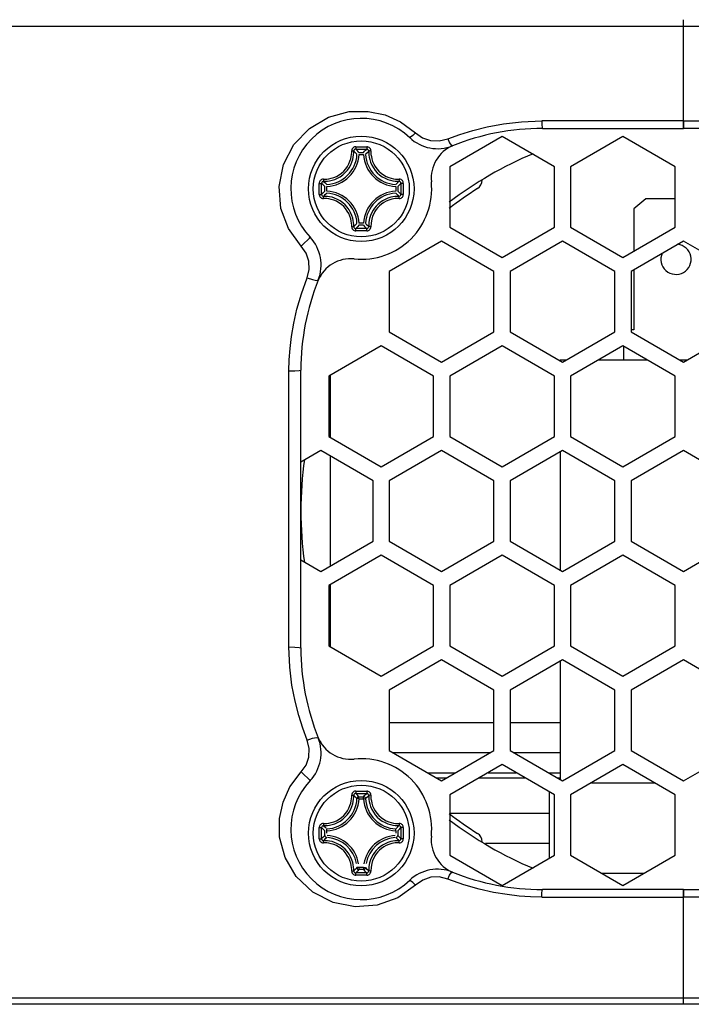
# Model space of a CAD drawing. Extents: x 0 to 420, y 0 to 297.
# Tile 26 of 65: x 218 to 228, y 101 to 116. Entities that reach past the tile are written whole.
import ezdxf

# ---------------------------------------------------------------- set-up
doc = ezdxf.new("R2010")
doc.units = 0
doc.header["$LTSCALE"] = 23.1
doc.layers.get('0').update_dxf_attribs({"linetype": 'CONTINUOUS'})
doc.layers.add('02___PRT_ALL_AXES', color=7, linetype='CONTINUOUS')

msp = doc.modelspace()

# ---------------------------------------------------------------- linework, layer by layer
at = {"color": 7, "linetype": 'CONTINUOUS'}
for p, q in [((228.003, 114.177), (228.003, 115.797)), ((228.003, 115.698), (209.553, 115.698)), ((246.453, 115.698), (228.003, 115.698)), ((228.003, 114.288), (230.112, 114.288)), ((230.103, 114.177), (228.003, 114.177)), ((225.301, 114.058), (224.521, 113.607)), ((226.081, 113.607), (225.301, 114.058)), ((227.102, 114.058), (226.322, 113.607)), ((227.882, 113.607), (227.102, 114.058)), ((223.169, 113.82), (223.237, 113.82)), ((223.169, 113.79), (223.237, 113.79)), ((224.521, 113.607), (224.521, 112.707)), ((226.081, 112.707), (226.081, 113.607)), ((226.322, 113.607), (226.322, 112.707)), ((227.882, 112.707), (227.882, 113.607)), ((222.577, 113.277), (222.577, 113.359)), ((222.577, 113.195), (222.577, 113.277)), ((222.612, 113.277), (222.612, 113.359)), ((222.612, 113.196), (222.612, 113.277)), ((222.66, 113.243), (222.66, 113.311)), ((222.69, 113.244), (222.69, 113.311)), ((223.716, 113.311), (223.716, 113.244)), ((223.746, 113.311), (223.746, 113.243)), ((223.794, 113.359), (223.794, 113.277)), ((223.794, 113.277), (223.794, 113.196)), ((223.829, 113.359), (223.829, 113.277)), ((223.829, 113.277), (223.829, 113.195)), ((227.443, 113.127), (227.263, 112.977)), ((227.882, 113.127), (227.443, 113.127)), ((227.263, 112.977), (227.263, 112.35)), ((223.237, 112.764), (223.169, 112.764)), ((223.237, 112.734), (223.169, 112.734)), ((224.521, 112.707), (225.301, 112.256)), ((225.301, 112.256), (226.081, 112.707)), ((226.322, 112.707), (227.102, 112.256)), ((227.102, 112.256), (227.882, 112.707)), ((224.4, 112.498), (223.62, 112.047)), ((225.18, 112.047), (224.4, 112.498)), ((226.202, 112.498), (225.422, 112.047)), ((226.982, 112.047), (226.202, 112.498)), ((228.003, 112.498), (227.223, 112.047)), ((228.783, 112.047), (228.003, 112.498)), ((223.62, 112.047), (223.62, 111.147)), ((225.18, 111.147), (225.18, 112.047)), ((225.422, 112.047), (225.422, 111.147)), ((226.982, 111.147), (226.982, 112.047)), ((227.223, 112.047), (227.223, 111.147)), ((227.263, 112.071), (227.263, 111.177)), ((223.62, 111.147), (224.4, 110.696)), ((224.4, 110.696), (225.18, 111.147)), ((225.422, 111.147), (226.202, 110.696)), ((226.202, 110.696), (226.982, 111.147)), ((227.263, 111.177), (227.223, 111.177)), ((227.223, 111.147), (228.003, 110.696)), ((228.003, 110.696), (228.783, 111.147)), ((223.5, 110.938), (222.72, 110.487)), ((224.28, 110.487), (223.5, 110.938)), ((225.301, 110.938), (224.521, 110.487)), ((226.081, 110.487), (225.301, 110.938)), ((227.102, 110.938), (226.322, 110.487)), ((227.882, 110.487), (227.102, 110.938)), ((227.113, 110.931), (227.113, 110.727)), ((226.168, 110.727), (226.168, 110.716)), ((226.169, 110.727), (226.255, 110.727)), ((226.737, 110.727), (227.467, 110.727)), ((227.95, 110.727), (228.056, 110.727)), ((222.72, 110.487), (222.72, 109.587)), ((224.28, 109.587), (224.28, 110.487)), ((224.521, 110.487), (224.521, 109.587)), ((226.081, 109.587), (226.081, 110.487)), ((226.322, 110.487), (226.322, 109.587)), ((227.882, 109.587), (227.882, 110.487)), ((222.72, 109.587), (223.5, 109.136)), ((223.5, 109.136), (224.28, 109.587)), ((224.521, 109.587), (225.301, 109.136)), ((225.301, 109.136), (226.081, 109.587)), ((226.322, 109.587), (227.102, 109.136)), ((227.102, 109.136), (227.882, 109.587)), ((222.599, 109.378), (222.303, 109.207)), ((223.379, 108.927), (222.599, 109.378)), ((224.4, 109.378), (223.62, 108.927)), ((225.18, 108.927), (224.4, 109.378)), ((226.202, 109.378), (225.422, 108.927)), ((226.168, 109.359), (226.168, 107.596)), ((226.982, 108.927), (226.202, 109.378)), ((228.003, 109.378), (227.223, 108.927)), ((228.783, 108.927), (228.003, 109.378)), ((223.379, 108.027), (223.379, 108.927)), ((223.62, 108.927), (223.62, 108.027)), ((225.18, 108.027), (225.18, 108.927)), ((225.422, 108.927), (225.422, 108.027)), ((226.982, 108.027), (226.982, 108.927)), ((227.223, 108.927), (227.223, 108.027)), ((222.599, 107.576), (223.379, 108.027)), ((223.62, 108.027), (224.4, 107.576)), ((224.4, 107.576), (225.18, 108.027)), ((225.422, 108.027), (226.202, 107.576)), ((226.202, 107.576), (226.982, 108.027)), ((227.223, 108.027), (228.003, 107.576)), ((228.003, 107.576), (228.783, 108.027)), ((222.303, 107.747), (222.599, 107.576)), ((223.5, 107.818), (222.72, 107.367)), ((224.28, 107.367), (223.5, 107.818)), ((225.301, 107.818), (224.521, 107.367)), ((226.081, 107.367), (225.301, 107.818)), ((227.102, 107.818), (226.322, 107.367)), ((227.882, 107.367), (227.102, 107.818)), ((222.72, 107.367), (222.72, 106.467)), ((224.28, 106.467), (224.28, 107.367)), ((224.521, 107.367), (224.521, 106.467)), ((226.081, 106.467), (226.081, 107.367)), ((226.322, 107.367), (226.322, 106.467)), ((227.882, 106.467), (227.882, 107.367)), ((222.72, 106.467), (223.5, 106.016)), ((223.5, 106.016), (224.28, 106.467)), ((224.521, 106.467), (225.301, 106.016)), ((225.301, 106.016), (226.081, 106.467)), ((226.322, 106.467), (227.102, 106.016)), ((227.102, 106.016), (227.882, 106.467)), ((224.4, 106.258), (223.62, 105.807)), ((225.18, 105.807), (224.4, 106.258)), ((226.202, 106.258), (225.422, 105.807)), ((226.168, 106.239), (226.168, 104.476)), ((226.982, 105.807), (226.202, 106.258)), ((228.003, 106.258), (227.223, 105.807)), ((228.783, 105.807), (228.003, 106.258)), ((223.62, 105.807), (223.62, 104.907)), ((225.18, 104.907), (225.18, 105.807)), ((225.422, 105.807), (225.422, 104.907)), ((226.982, 104.907), (226.982, 105.807)), ((227.223, 105.807), (227.223, 104.907)), ((223.62, 104.907), (224.4, 104.456)), ((224.4, 104.456), (225.18, 104.907)), ((225.422, 104.907), (226.202, 104.456)), ((226.202, 104.456), (226.982, 104.907)), ((227.223, 104.907), (228.003, 104.456)), ((228.003, 104.456), (228.783, 104.907)), ((225.301, 104.698), (224.521, 104.247)), ((226.081, 104.247), (225.301, 104.698)), ((227.102, 104.698), (226.322, 104.247)), ((227.882, 104.247), (227.102, 104.698)), ((224.191, 104.577), (224.609, 104.577)), ((224.321, 104.502), (224.479, 104.502)), ((224.962, 104.502), (225.64, 104.502)), ((225.092, 104.577), (225.51, 104.577)), ((225.993, 104.577), (226.168, 104.577)), ((226.123, 104.502), (226.168, 104.502)), ((226.634, 104.427), (227.571, 104.427)), ((223.169, 104.19), (223.139, 104.192)), ((223.169, 104.22), (223.154, 104.236)), ((223.169, 104.22), (223.237, 104.22)), ((223.169, 104.19), (223.169, 104.22)), ((223.169, 104.19), (223.237, 104.19)), ((223.237, 104.22), (223.252, 104.236)), ((223.237, 104.19), (223.237, 104.22)), ((223.237, 104.19), (223.266, 104.192)), ((224.521, 104.247), (224.521, 103.347)), ((226.003, 104.292), (226.003, 103.302)), ((226.081, 103.347), (226.081, 104.247)), ((226.322, 104.247), (226.322, 103.347)), ((227.882, 103.347), (227.882, 104.247)), ((224.521, 103.977), (226.003, 103.977)), ((222.577, 103.677), (222.577, 103.759)), ((222.612, 103.677), (222.612, 103.759)), ((222.657, 103.773), (222.642, 103.79)), ((222.69, 103.711), (222.688, 103.741)), ((223.716, 103.711), (223.718, 103.741)), ((223.749, 103.773), (223.764, 103.79)), ((223.794, 103.759), (223.794, 103.677)), ((223.829, 103.759), (223.829, 103.677)), ((222.577, 103.595), (222.577, 103.677)), ((222.612, 103.596), (222.612, 103.677)), ((222.66, 103.643), (222.66, 103.711)), ((222.69, 103.677), (222.69, 103.711)), ((223.716, 103.711), (223.716, 103.677)), ((223.746, 103.711), (223.746, 103.643)), ((223.794, 103.677), (223.794, 103.596)), ((223.829, 103.677), (223.829, 103.595)), ((225.054, 103.527), (226.003, 103.527)), ((224.521, 103.347), (225.301, 102.896)), ((225.301, 102.896), (226.081, 103.347)), ((226.322, 103.347), (227.102, 102.896)), ((227.102, 102.896), (227.882, 103.347)), ((223.169, 103.164), (223.139, 103.163)), ((223.237, 103.164), (223.169, 103.164)), ((223.169, 103.164), (223.169, 103.134)), ((223.237, 103.134), (223.169, 103.134)), ((223.237, 103.164), (223.266, 103.163)), ((223.237, 103.164), (223.237, 103.134)), ((227.415, 103.077), (226.789, 103.077)), ((228.003, 102.837), (230.103, 102.837)), ((228.003, 101.127), (228.003, 102.837)), ((230.112, 102.725), (228.003, 102.725)), ((209.553, 101.226), (250.232, 101.226)), ((250.661, 101.127), (205.345, 101.127))]:
    msp.add_line(p, q, dxfattribs=at)
for points in [[(222.639, 113.421), (222.664, 113.421), (222.692, 113.422), (222.722, 113.427), (222.756, 113.434), (222.794, 113.446), (222.833, 113.463), (222.872, 113.485), (222.909, 113.512), (222.942, 113.542), (222.971, 113.575), (222.997, 113.611), (223.018, 113.65), (223.035, 113.688), (223.046, 113.725), (223.054, 113.758), (223.058, 113.789), (223.06, 113.816), (223.06, 113.841)], [(223.121, 113.903), (223.113, 113.903), (223.104, 113.901), (223.094, 113.898), (223.085, 113.892), (223.076, 113.884), (223.068, 113.873), (223.062, 113.859), (223.06, 113.841)], [(223.06, 113.841), (223.071, 113.841), (223.08, 113.841), (223.087, 113.839), (223.091, 113.838)], [(223.121, 113.868), (223.109, 113.866), (223.099, 113.859), (223.093, 113.849), (223.091, 113.838)], [(223.121, 113.903), (223.203, 113.904), (223.285, 113.903)], [(223.121, 113.903), (223.121, 113.894), (223.121, 113.884), (223.121, 113.876), (223.121, 113.871), (223.121, 113.868)], [(223.121, 113.868), (223.203, 113.868), (223.285, 113.868)], [(223.169, 113.82), (223.154, 113.836), (223.138, 113.852), (223.121, 113.868)], [(223.237, 113.82), (223.252, 113.836), (223.268, 113.852), (223.285, 113.868)], [(223.346, 113.841), (223.345, 113.857), (223.339, 113.871), (223.33, 113.884), (223.319, 113.893), (223.308, 113.899), (223.296, 113.902), (223.285, 113.903)], [(223.285, 113.903), (223.285, 113.894), (223.285, 113.884), (223.285, 113.876), (223.285, 113.871), (223.285, 113.868)], [(223.315, 113.838), (223.313, 113.849), (223.307, 113.859), (223.297, 113.866), (223.285, 113.868)], [(223.346, 113.841), (223.335, 113.841), (223.326, 113.841), (223.319, 113.839), (223.315, 113.838)], [(223.346, 113.841), (223.346, 113.816), (223.348, 113.788), (223.353, 113.757), (223.36, 113.723), (223.372, 113.686), (223.389, 113.646), (223.411, 113.608), (223.436, 113.573), (223.465, 113.54), (223.498, 113.511), (223.535, 113.485), (223.574, 113.462), (223.613, 113.446), (223.651, 113.434), (223.684, 113.427), (223.715, 113.422), (223.742, 113.421), (223.767, 113.421)], [(222.642, 113.39), (222.669, 113.39), (222.699, 113.391), (222.731, 113.396), (222.768, 113.404), (222.807, 113.416), (222.849, 113.435), (222.891, 113.458), (222.93, 113.486), (222.965, 113.518), (222.996, 113.554), (223.024, 113.592), (223.047, 113.634), (223.064, 113.675), (223.077, 113.714), (223.084, 113.75), (223.089, 113.782), (223.091, 113.811), (223.091, 113.838)], [(223.139, 113.792), (223.123, 113.807), (223.107, 113.823), (223.091, 113.838)], [(223.266, 113.792), (223.283, 113.807), (223.299, 113.823), (223.315, 113.838)], [(223.315, 113.838), (223.315, 113.811), (223.317, 113.781), (223.322, 113.748), (223.33, 113.712), (223.343, 113.672), (223.361, 113.63), (223.384, 113.589), (223.411, 113.552), (223.442, 113.517), (223.477, 113.486), (223.516, 113.458), (223.558, 113.434), (223.6, 113.416), (223.639, 113.404), (223.675, 113.396), (223.708, 113.391), (223.737, 113.39), (223.764, 113.39)], [(222.639, 113.421), (222.623, 113.419), (222.61, 113.414), (222.599, 113.407), (222.591, 113.399), (222.585, 113.391), (222.581, 113.382), (222.579, 113.374), (222.577, 113.367), (222.577, 113.359)], [(222.639, 113.421), (222.639, 113.41), (222.639, 113.4), (222.641, 113.393), (222.642, 113.39)], [(223.767, 113.421), (223.767, 113.41), (223.767, 113.4), (223.765, 113.393), (223.764, 113.39)], [(223.829, 113.359), (223.829, 113.367), (223.827, 113.374), (223.825, 113.382), (223.821, 113.391), (223.815, 113.399), (223.807, 113.407), (223.796, 113.414), (223.783, 113.419), (223.767, 113.421)], [(222.577, 113.359), (222.596, 113.359), (222.604, 113.359), (222.609, 113.359), (222.612, 113.359)], [(222.642, 113.39), (222.631, 113.387), (222.621, 113.381), (222.614, 113.371), (222.612, 113.359)], [(222.66, 113.311), (222.644, 113.327), (222.628, 113.343), (222.612, 113.359)], [(222.688, 113.341), (222.673, 113.357), (222.657, 113.373), (222.642, 113.39)], [(223.718, 113.341), (223.733, 113.357), (223.749, 113.373), (223.764, 113.39)], [(223.746, 113.311), (223.762, 113.327), (223.778, 113.343), (223.794, 113.359)], [(223.794, 113.359), (223.792, 113.371), (223.785, 113.381), (223.775, 113.387), (223.764, 113.39)], [(223.829, 113.359), (223.819, 113.359), (223.81, 113.359), (223.802, 113.359), (223.797, 113.359), (223.794, 113.359)], [(222.577, 113.195), (222.587, 113.195), (222.596, 113.195), (222.604, 113.195), (222.609, 113.195), (222.612, 113.196)], [(222.577, 113.195), (222.577, 113.188), (222.579, 113.18), (222.581, 113.172), (222.585, 113.164), (222.591, 113.155), (222.599, 113.147), (222.61, 113.14), (222.623, 113.135), (222.639, 113.134)], [(222.66, 113.243), (222.644, 113.228), (222.628, 113.212), (222.612, 113.196)], [(222.612, 113.196), (222.614, 113.184), (222.621, 113.173), (222.631, 113.167), (222.642, 113.165)], [(222.639, 113.134), (222.639, 113.145), (222.639, 113.154), (222.641, 113.161), (222.642, 113.165)], [(223.06, 112.713), (223.06, 112.738), (223.058, 112.766), (223.053, 112.797), (223.046, 112.831), (223.034, 112.868), (223.017, 112.908), (222.995, 112.946), (222.97, 112.982), (222.941, 113.014), (222.908, 113.043), (222.871, 113.07), (222.832, 113.092), (222.793, 113.109), (222.755, 113.12), (222.722, 113.128), (222.691, 113.132), (222.664, 113.134), (222.639, 113.134)], [(222.688, 113.214), (222.673, 113.198), (222.657, 113.181), (222.642, 113.165)], [(223.091, 112.717), (223.091, 112.743), (223.089, 112.773), (223.084, 112.806), (223.076, 112.842), (223.063, 112.882), (223.045, 112.924), (223.022, 112.965), (222.995, 113.003), (222.964, 113.037), (222.929, 113.069), (222.89, 113.097), (222.848, 113.12), (222.806, 113.138), (222.767, 113.151), (222.731, 113.159), (222.698, 113.163), (222.669, 113.165), (222.642, 113.165)], [(223.764, 113.165), (223.701, 113.162), (223.646, 113.152), (223.598, 113.138), (223.557, 113.12), (223.519, 113.099), (223.484, 113.074), (223.453, 113.047), (223.425, 113.019), (223.401, 112.99), (223.38, 112.958), (223.36, 112.923), (223.343, 112.882), (223.328, 112.835), (223.318, 112.779), (223.315, 112.717)], [(223.767, 113.134), (223.708, 113.131), (223.656, 113.122), (223.612, 113.108), (223.573, 113.091), (223.537, 113.071), (223.505, 113.048), (223.475, 113.023), (223.45, 112.997), (223.427, 112.969), (223.407, 112.94), (223.389, 112.907), (223.372, 112.869), (223.358, 112.824), (223.349, 112.772), (223.346, 112.713)], [(223.718, 113.214), (223.733, 113.198), (223.749, 113.181), (223.764, 113.165)], [(223.746, 113.243), (223.762, 113.228), (223.778, 113.212), (223.794, 113.196)], [(223.764, 113.165), (223.775, 113.167), (223.785, 113.173), (223.792, 113.184), (223.794, 113.196)], [(223.767, 113.134), (223.767, 113.145), (223.767, 113.154), (223.765, 113.161), (223.764, 113.165)], [(223.767, 113.134), (223.783, 113.135), (223.796, 113.14), (223.807, 113.147), (223.815, 113.155), (223.821, 113.164), (223.825, 113.172), (223.827, 113.18), (223.829, 113.188), (223.829, 113.195)], [(223.829, 113.195), (223.819, 113.195), (223.81, 113.195), (223.802, 113.195), (223.797, 113.195), (223.794, 113.196)], [(223.06, 112.713), (223.071, 112.713), (223.08, 112.714), (223.087, 112.715), (223.091, 112.717)], [(223.06, 112.713), (223.061, 112.698), (223.067, 112.683), (223.076, 112.67), (223.087, 112.661), (223.098, 112.655), (223.11, 112.652), (223.121, 112.651)], [(223.139, 112.763), (223.123, 112.747), (223.107, 112.731), (223.091, 112.717)], [(223.091, 112.717), (223.093, 112.705), (223.099, 112.695), (223.109, 112.688), (223.121, 112.686)], [(223.169, 112.734), (223.154, 112.718), (223.138, 112.702), (223.121, 112.686)], [(223.285, 112.686), (223.203, 112.686), (223.121, 112.686)], [(223.121, 112.651), (223.121, 112.661), (223.121, 112.67), (223.121, 112.678), (223.121, 112.684), (223.121, 112.686)], [(223.237, 112.734), (223.252, 112.718), (223.268, 112.702), (223.285, 112.686)], [(223.266, 112.763), (223.283, 112.747), (223.299, 112.731), (223.315, 112.717)], [(223.285, 112.686), (223.297, 112.688), (223.307, 112.695), (223.313, 112.705), (223.315, 112.717)], [(223.285, 112.651), (223.293, 112.651), (223.302, 112.653), (223.312, 112.657), (223.321, 112.662), (223.33, 112.67), (223.338, 112.681), (223.344, 112.696), (223.346, 112.713)], [(223.285, 112.651), (223.285, 112.661), (223.285, 112.67), (223.285, 112.678), (223.285, 112.684), (223.285, 112.686)], [(223.346, 112.713), (223.335, 112.713), (223.326, 112.714), (223.319, 112.715), (223.315, 112.717)], [(223.285, 112.651), (223.203, 112.651), (223.121, 112.651)], [(222.639, 103.821), (222.664, 103.821), (222.692, 103.822), (222.722, 103.827), (222.756, 103.834), (222.794, 103.846), (222.833, 103.863), (222.872, 103.885), (222.909, 103.912), (222.942, 103.942), (222.971, 103.975), (222.997, 104.011), (223.018, 104.05), (223.035, 104.088), (223.046, 104.125), (223.054, 104.158), (223.058, 104.189), (223.06, 104.216), (223.06, 104.241)], [(222.642, 103.79), (222.669, 103.79), (222.699, 103.791), (222.731, 103.796), (222.768, 103.804), (222.807, 103.816), (222.849, 103.835), (222.891, 103.858), (222.93, 103.886), (222.965, 103.918), (222.996, 103.954), (223.024, 103.992), (223.047, 104.034), (223.064, 104.075), (223.077, 104.114), (223.084, 104.15), (223.089, 104.182), (223.091, 104.211), (223.091, 104.238)], [(223.121, 104.303), (223.113, 104.303), (223.104, 104.301), (223.094, 104.298), (223.085, 104.292), (223.076, 104.284), (223.068, 104.273), (223.062, 104.259), (223.06, 104.241)], [(223.06, 104.241), (223.071, 104.241), (223.08, 104.241), (223.087, 104.239), (223.091, 104.238)], [(223.121, 104.268), (223.109, 104.266), (223.099, 104.259), (223.093, 104.249), (223.091, 104.238)], [(223.139, 104.192), (223.123, 104.207), (223.107, 104.223), (223.091, 104.238)], [(223.121, 104.303), (223.203, 104.304), (223.285, 104.303)], [(223.121, 104.303), (223.121, 104.294), (223.121, 104.284), (223.121, 104.276), (223.121, 104.271), (223.121, 104.268)], [(223.121, 104.268), (223.203, 104.268), (223.285, 104.268)], [(223.154, 104.236), (223.138, 104.252), (223.121, 104.268)], [(223.169, 104.22), (223.158, 104.218), (223.149, 104.212), (223.142, 104.203), (223.139, 104.192)], [(223.266, 104.192), (223.264, 104.203), (223.257, 104.212), (223.248, 104.218), (223.237, 104.22)], [(223.252, 104.236), (223.268, 104.252), (223.285, 104.268)], [(223.266, 104.192), (223.283, 104.207), (223.299, 104.223), (223.315, 104.238)], [(223.346, 104.241), (223.345, 104.257), (223.339, 104.271), (223.33, 104.284), (223.319, 104.293), (223.308, 104.299), (223.296, 104.302), (223.285, 104.303)], [(223.285, 104.303), (223.285, 104.294), (223.285, 104.284), (223.285, 104.276), (223.285, 104.271), (223.285, 104.268)], [(223.315, 104.238), (223.313, 104.249), (223.307, 104.259), (223.297, 104.266), (223.285, 104.268)], [(223.346, 104.241), (223.335, 104.241), (223.326, 104.241), (223.319, 104.239), (223.315, 104.238)], [(223.315, 104.238), (223.315, 104.211), (223.317, 104.181), (223.322, 104.148), (223.33, 104.112), (223.343, 104.072), (223.361, 104.03), (223.384, 103.989), (223.411, 103.952), (223.442, 103.917), (223.477, 103.886), (223.516, 103.858), (223.558, 103.834), (223.6, 103.816), (223.639, 103.804), (223.675, 103.796), (223.708, 103.791), (223.737, 103.79), (223.764, 103.79)], [(223.346, 104.241), (223.346, 104.216), (223.348, 104.188), (223.353, 104.157), (223.36, 104.123), (223.372, 104.086), (223.389, 104.046), (223.411, 104.008), (223.436, 103.973), (223.465, 103.94), (223.498, 103.911), (223.535, 103.885), (223.574, 103.862), (223.613, 103.846), (223.651, 103.834), (223.684, 103.827), (223.715, 103.822), (223.742, 103.821), (223.767, 103.821)], [(222.639, 103.821), (222.623, 103.819), (222.61, 103.814), (222.599, 103.807), (222.591, 103.799), (222.585, 103.791), (222.581, 103.782), (222.579, 103.774), (222.577, 103.767), (222.577, 103.759)], [(222.577, 103.759), (222.596, 103.759), (222.604, 103.759), (222.609, 103.759), (222.612, 103.759)], [(222.642, 103.79), (222.631, 103.787), (222.621, 103.781), (222.614, 103.771), (222.612, 103.759)], [(222.66, 103.711), (222.644, 103.727), (222.628, 103.743), (222.612, 103.759)], [(222.639, 103.821), (222.639, 103.81), (222.639, 103.8), (222.641, 103.793), (222.642, 103.79)], [(222.68, 103.749), (222.673, 103.757), (222.657, 103.773)], [(223.726, 103.749), (223.733, 103.757), (223.749, 103.773)], [(223.746, 103.711), (223.762, 103.727), (223.778, 103.743), (223.794, 103.759)], [(223.767, 103.821), (223.767, 103.81), (223.767, 103.8), (223.765, 103.793), (223.764, 103.79)], [(223.794, 103.759), (223.792, 103.771), (223.785, 103.781), (223.775, 103.787), (223.764, 103.79)], [(223.829, 103.759), (223.829, 103.767), (223.827, 103.774), (223.825, 103.782), (223.821, 103.791), (223.815, 103.799), (223.807, 103.807), (223.796, 103.814), (223.783, 103.819), (223.767, 103.821)], [(223.829, 103.759), (223.819, 103.759), (223.81, 103.759), (223.802, 103.759), (223.797, 103.759), (223.794, 103.759)], [(222.577, 103.595), (222.587, 103.595), (222.596, 103.595), (222.604, 103.595), (222.609, 103.595), (222.612, 103.596)], [(222.577, 103.595), (222.577, 103.588), (222.579, 103.58), (222.581, 103.572), (222.585, 103.564), (222.591, 103.555), (222.599, 103.547), (222.61, 103.54), (222.623, 103.535), (222.639, 103.534)], [(222.66, 103.643), (222.644, 103.628), (222.628, 103.612), (222.612, 103.596)], [(222.612, 103.596), (222.614, 103.584), (222.621, 103.573), (222.631, 103.567), (222.642, 103.565)], [(222.688, 103.614), (222.673, 103.598), (222.657, 103.581), (222.642, 103.565)], [(222.66, 103.643), (222.662, 103.633), (222.668, 103.623), (222.678, 103.616), (222.688, 103.614)], [(223.718, 103.614), (223.728, 103.616), (223.738, 103.623), (223.744, 103.632), (223.746, 103.643)], [(223.718, 103.614), (223.733, 103.598), (223.749, 103.581), (223.764, 103.565)], [(223.746, 103.643), (223.762, 103.628), (223.778, 103.612), (223.794, 103.596)], [(223.764, 103.565), (223.775, 103.567), (223.785, 103.573), (223.792, 103.584), (223.794, 103.596)], [(223.767, 103.534), (223.783, 103.535), (223.796, 103.54), (223.807, 103.547), (223.815, 103.555), (223.821, 103.564), (223.825, 103.572), (223.827, 103.58), (223.829, 103.588), (223.829, 103.595)], [(223.829, 103.595), (223.819, 103.595), (223.81, 103.595), (223.802, 103.595), (223.797, 103.595), (223.794, 103.596)], [(222.639, 103.534), (222.639, 103.545), (222.639, 103.554), (222.641, 103.561), (222.642, 103.565)], [(223.06, 103.113), (223.06, 103.138), (223.058, 103.166), (223.053, 103.197), (223.046, 103.231), (223.034, 103.268), (223.017, 103.308), (222.995, 103.346), (222.97, 103.382), (222.941, 103.414), (222.908, 103.443), (222.871, 103.47), (222.832, 103.492), (222.793, 103.509), (222.755, 103.52), (222.722, 103.528), (222.691, 103.532), (222.664, 103.534), (222.639, 103.534)], [(223.091, 103.117), (223.091, 103.143), (223.089, 103.173), (223.084, 103.206), (223.076, 103.242), (223.063, 103.282), (223.045, 103.324), (223.022, 103.365), (222.995, 103.403), (222.964, 103.437), (222.929, 103.469), (222.89, 103.497), (222.848, 103.52), (222.806, 103.538), (222.767, 103.551), (222.731, 103.559), (222.698, 103.563), (222.669, 103.565), (222.642, 103.565)], [(223.764, 103.565), (223.701, 103.562), (223.646, 103.552), (223.598, 103.538), (223.557, 103.52), (223.519, 103.499), (223.484, 103.474), (223.453, 103.447), (223.425, 103.419), (223.401, 103.39), (223.38, 103.358), (223.36, 103.323), (223.343, 103.282), (223.328, 103.235), (223.318, 103.179), (223.315, 103.117)], [(223.767, 103.534), (223.708, 103.531), (223.656, 103.522), (223.612, 103.508), (223.573, 103.491), (223.537, 103.471), (223.505, 103.448), (223.475, 103.423), (223.45, 103.397), (223.427, 103.369), (223.407, 103.34), (223.389, 103.307), (223.372, 103.269), (223.358, 103.224), (223.349, 103.172), (223.346, 103.113)], [(223.767, 103.534), (223.767, 103.545), (223.767, 103.554), (223.765, 103.561), (223.764, 103.565)], [(223.139, 103.163), (223.123, 103.147), (223.107, 103.131), (223.091, 103.117)], [(223.169, 103.134), (223.154, 103.118), (223.138, 103.102), (223.121, 103.086)], [(223.139, 103.163), (223.142, 103.152), (223.149, 103.143), (223.158, 103.137), (223.169, 103.134)], [(223.237, 103.134), (223.248, 103.137), (223.257, 103.143), (223.264, 103.152), (223.266, 103.163)], [(223.237, 103.134), (223.252, 103.118), (223.268, 103.102), (223.285, 103.086)], [(223.266, 103.163), (223.283, 103.147), (223.299, 103.131), (223.315, 103.117)], [(223.06, 103.113), (223.071, 103.113), (223.08, 103.114), (223.087, 103.115), (223.091, 103.117)], [(223.06, 103.113), (223.061, 103.098), (223.067, 103.083), (223.076, 103.07), (223.087, 103.061), (223.098, 103.055), (223.11, 103.052), (223.121, 103.051)], [(223.091, 103.117), (223.093, 103.105), (223.099, 103.095), (223.109, 103.088), (223.121, 103.086)], [(223.285, 103.086), (223.203, 103.086), (223.121, 103.086)], [(223.121, 103.051), (223.121, 103.061), (223.121, 103.07), (223.121, 103.078), (223.121, 103.084), (223.121, 103.086)], [(223.285, 103.051), (223.203, 103.051), (223.121, 103.051)], [(223.285, 103.086), (223.297, 103.088), (223.307, 103.095), (223.313, 103.105), (223.315, 103.117)], [(223.285, 103.051), (223.293, 103.051), (223.302, 103.053), (223.312, 103.057), (223.321, 103.062), (223.33, 103.07), (223.338, 103.081), (223.344, 103.096), (223.346, 103.113)], [(223.285, 103.051), (223.285, 103.061), (223.285, 103.07), (223.285, 103.078), (223.285, 103.084), (223.285, 103.086)], [(223.346, 103.113), (223.335, 103.113), (223.326, 103.114), (223.319, 103.115), (223.315, 103.117)]]:
    msp.add_lwpolyline(points, dxfattribs=at)
for centre, radius in [((223.203, 113.277), 0.786), ((223.203, 113.277), 0.715), ((223.203, 103.677), 0.786), ((223.203, 103.677), 0.715)]:
    msp.add_circle(centre, radius, dxfattribs=at)
for centre, radius, start, end in [((222.663, 113.817), 0.507, 273.0526, 356.9468), ((222.663, 113.817), 0.477, 273.3123, 356.6883), ((223.743, 113.817), 0.507, 183.053, 266.9471), ((223.743, 113.817), 0.477, 183.3123, 266.6883), ((224.853, 113.407), 0.15, 302.579, 360), ((228.003, 108.477), 5.7, 122.579, 127.7439), ((222.663, 112.737), 0.507, 3.0529, 86.947), ((222.663, 112.737), 0.477, 3.3125, 86.6883), ((223.743, 112.737), 0.507, 93.0529, 176.9471), ((223.743, 112.737), 0.477, 93.3125, 176.6884), ((227.893, 112.227), 0.225, 156.1796, 83.7148), ((228.003, 108.477), 5.7, 172.2482, 187.7518), ((222.663, 104.217), 0.477, 273.0545, 356.9455), ((222.663, 104.217), 0.507, 273.0526, 356.9468), ((223.743, 104.217), 0.507, 183.053, 266.9471), ((223.743, 104.217), 0.477, 183.0544, 266.9456), ((228.003, 108.477), 5.7, 232.2561, 237.421), ((222.663, 103.137), 0.507, 9.3894, 86.2157), ((222.663, 103.137), 0.477, 10.7594, 85.2727), ((223.743, 103.137), 0.507, 93.7868, 170.5948), ((223.743, 103.137), 0.477, 94.7302, 169.2549), ((224.853, 103.548), 0.15, 0, 57.421)]:
    msp.add_arc(centre, radius, start, end, dxfattribs=at)
at = {"layer": '02___PRT_ALL_AXES', "color": 7, "linetype": 'CONTINUOUS'}
for p, q in [((228.003, 114.288), (225.894, 114.288)), ((228.003, 114.288), (228.003, 114.177)), ((223.786, 114.277), (224.011, 114.111)), ((225.903, 114.177), (228.003, 114.177)), ((222.303, 106.437), (222.303, 110.577)), ((222.738, 110.498), (222.738, 109.576)), ((222.738, 109.298), (222.738, 107.657)), ((222.738, 107.378), (222.738, 106.456)), ((223.62, 105.327), (225.18, 105.327)), ((225.422, 105.327), (226.168, 105.327)), ((223.672, 104.877), (225.129, 104.877)), ((225.473, 104.877), (226.168, 104.877)), ((228.003, 102.837), (225.903, 102.837)), ((228.003, 102.837), (228.003, 102.725)), ((225.894, 102.725), (228.003, 102.725))]:
    msp.add_line(p, q, dxfattribs=at)
for points in [[(222.307, 112.425), (222.118, 112.684), (222.005, 112.986), (221.979, 113.313), (222.044, 113.639), (222.2, 113.937), (222.432, 114.178), (222.716, 114.345), (223.022, 114.427), (223.308, 114.431), (223.558, 114.378), (223.786, 114.277)], [(224.491, 114.02), (224.673, 114.087), (224.863, 114.146), (225.079, 114.2), (225.322, 114.245), (225.593, 114.276), (225.894, 114.288)], [(225.894, 114.288), (225.896, 114.231), (225.899, 114.191), (225.903, 114.177)], [(224.011, 114.111), (223.97, 114.071), (223.939, 114.045), (223.925, 114.039)], [(224.011, 114.111), (224.115, 114.038), (224.234, 113.996), (224.363, 113.99), (224.491, 114.02)], [(224.491, 114.02), (224.519, 113.964), (224.544, 113.928), (224.562, 113.918)], [(222.307, 112.425), (222.356, 112.472), (222.4, 112.514), (222.43, 112.544), (222.441, 112.555)], [(222.398, 111.951), (222.428, 112.074), (222.423, 112.199), (222.382, 112.319), (222.307, 112.425)], [(222.126, 110.563), (222.13, 110.73), (222.142, 110.896), (222.163, 111.077), (222.196, 111.274), (222.244, 111.485), (222.31, 111.711), (222.398, 111.951)], [(222.398, 111.951), (222.474, 111.924), (222.535, 111.912), (222.562, 111.919)], [(222.126, 110.563), (222.212, 110.564), (222.278, 110.569), (222.303, 110.577)], [(222.126, 106.451), (222.126, 107.38), (222.126, 108.342), (222.126, 109.404), (222.126, 110.563)], [(222.126, 106.451), (222.212, 106.45), (222.278, 106.445), (222.303, 106.437)], [(222.398, 105.063), (222.33, 105.243), (222.271, 105.43), (222.216, 105.644), (222.17, 105.884), (222.139, 106.152), (222.126, 106.451)], [(222.307, 104.589), (222.38, 104.691), (222.422, 104.809), (222.429, 104.936), (222.398, 105.063)], [(222.398, 105.063), (222.474, 105.09), (222.535, 105.102), (222.562, 105.096)], [(224.011, 102.903), (223.748, 102.716), (223.442, 102.605), (223.113, 102.578), (222.783, 102.644), (222.481, 102.799), (222.235, 103.032), (222.067, 103.316), (221.986, 103.618), (221.984, 103.897), (222.037, 104.141), (222.139, 104.366), (222.307, 104.589)], [(222.307, 104.589), (222.356, 104.542), (222.4, 104.5), (222.43, 104.47), (222.441, 104.459)], [(224.491, 102.994), (224.366, 103.024), (224.24, 103.019), (224.119, 102.978), (224.011, 102.903)], [(224.491, 102.994), (224.519, 103.05), (224.544, 103.087), (224.562, 103.096)], [(225.894, 102.725), (225.726, 102.729), (225.558, 102.74), (225.375, 102.761), (225.175, 102.794), (224.962, 102.841), (224.733, 102.907), (224.491, 102.994)], [(224.011, 102.903), (223.97, 102.943), (223.939, 102.969), (223.925, 102.975)], [(225.894, 102.725), (225.896, 102.783), (225.899, 102.823), (225.903, 102.837)]]:
    msp.add_lwpolyline(points, dxfattribs=at)
for centre, radius, start, end in [((223.203, 113.277), 1.05, 46.5348, 223.4652), ((225.903, 110.577), 3.6, 90, 111.8764), ((224.338, 114.475), 0.6, 226.5348, 291.8764), ((224.77, 113.436), 0.525, 112.5772, 185.7858), ((228.003, 108.477), 5.775, 112.8206, 127.1565), ((223.203, 113.277), 1.05, 264.2142, 5.7858), ((222.005, 112.142), 0.6, 338.1236, 43.4652), ((223.044, 111.71), 0.525, 84.2142, 157.4228), ((225.903, 110.577), 3.6, 158.1236, 180), ((225.903, 106.437), 3.6, 180, 201.8764), ((222.005, 104.872), 0.6, 316.5348, 21.8764), ((223.044, 105.304), 0.525, 202.5772, 275.7858), ((223.203, 103.737), 1.05, 354.2142, 95.7858), ((223.203, 103.737), 1.05, 136.5348, 313.4652), ((228.003, 108.477), 5.775, 232.8435, 247.1794), ((224.77, 103.578), 0.525, 174.2142, 247.4228), ((224.338, 102.54), 0.6, 68.1236, 133.4652), ((225.903, 106.437), 3.6, 248.1236, 270)]:
    msp.add_arc(centre, radius, start, end, dxfattribs=at)

doc.saveas('drawing.dxf')
